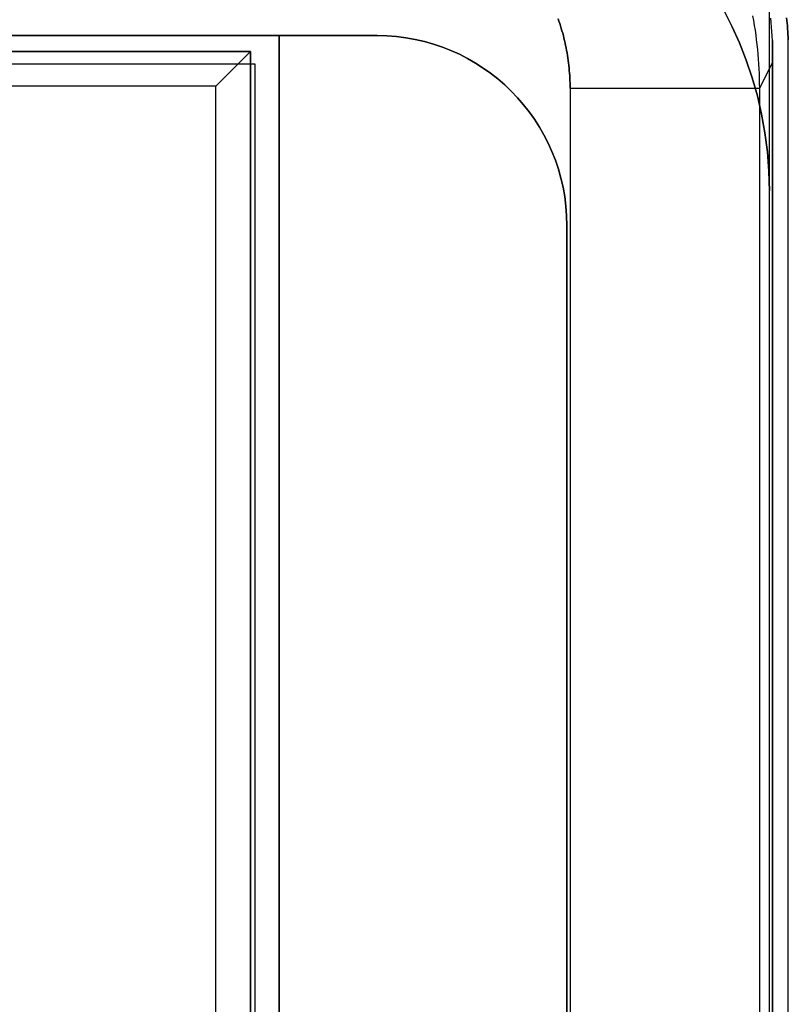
# Model space of a CAD drawing. Extents: x -1.48 to 1.48, y -1.03 to 1.03.
# Tile 86 of 90: x 1.24 to 1.48, y 0.35 to 0.66. Entities that reach past the tile are written whole.
import ezdxf

# ---------------------------------------------------------------- set-up
doc = ezdxf.new("R2010")
doc.units = 0
doc.layers.get('0').update_dxf_attribs({"linetype": 'CONTINUOUS'})

# ---------------------------------------------------------------- blocks, each defined once
blk = doc.blocks.new('*U1')
for p, q in [((1.476, 0.65348), (1.476, -0.6534)), ((1.481, -0.65353), (1.481, 0.65361)), ((1.481, 0.65361), (1.481, 0.65361, -0.094)), ((1.3125, 0.646, -1.502), (1.08, 0.646, -1.502)), ((1.3125, -0.646, -1.502), (1.3125, 0.646, -1.502)), ((1.47196, 0.6384, 0.09662), (1.476, 0.6465, 0.004)), ((1.3, 0.639, -1.502), (1.08, 0.639, -1.502)), ((1.3, -0.639, -1.502), (1.3, 0.639, -1.502)), ((1.41201, 0.6384, 0.154), (1.41201, -0.64258, 0.154)), ((1.41201, 0.6384, 0.154), (1.41201, -0.64258, 0.154)), ((1.47196, -0.64258, 0.09662), (1.47196, 0.6384, 0.09662))]:
    blk.add_line(p, q)
at = {"extrusion": (1, 0, 0)}
for p, q in [((1.476, 0.65348), (1.476, -0.6534)), ((1.481, -0.65353, -0.094), (1.481, 0.65361, -0.094)), ((1.481, 0.65361), (1.481, 0.65361, -0.094)), ((1.481, -0.65353), (1.481, 0.65361)), ((1.311, 0.65, -0.094), (1.311, -0.65, -0.094)), ((1.311, 0.65, -0.094), (1.311, 0.65, -0.952)), ((1.311, -0.65, -0.952), (1.311, 0.65, -0.952)), ((1.3125, -0.646, -1.502), (1.3125, 0.646, -1.502)), ((1.3125, 0.646, -1.502), (1.3125, 0.646, -1.5645)), ((1.3125, 0.349, -1.5645), (1.3125, 0.646, -1.5645)), ((1.476, -0.64662, 0.004), (1.476, 0.6465, 0.004))]:
    blk.add_line(p, q, dxfattribs=at)
at = {"extrusion": (0, 0, -1)}
for p, q in [((1.481, -0.65353, -0.094), (1.481, 0.65361, -0.094)), ((-1.311, 0.65, -0.094), (1.311, 0.65, -0.094)), ((1.311, 0.65, -0.094), (1.311, -0.65, -0.094)), ((1.3125, 0.646, -1.5645), (1.08, 0.646, -1.5645)), ((1.3125, 0.349, -1.5645), (1.3125, 0.646, -1.5645))]:
    blk.add_line(p, q, dxfattribs=at)
at = {"extrusion": (0, 1, 0)}
for p, q in [((-1.311, 0.65, -0.094), (1.311, 0.65, -0.094)), ((1.311, 0.65, -0.952), (-1.311, 0.65, -0.952)), ((1.311, 0.65, -0.094), (1.311, 0.65, -0.952)), ((1.3125, 0.646, -1.502), (1.08, 0.646, -1.502)), ((1.3125, 0.646, -1.5645), (1.08, 0.646, -1.5645)), ((1.3125, 0.646, -1.502), (1.3125, 0.646, -1.5645))]:
    blk.add_line(p, q, dxfattribs=at)
at = {"extrusion": (-1e-16, 0.9998, -0.019996)}
for p, q in [((1.311, 0.65, -0.952), (-1.311, 0.65, -0.952)), ((1.3, 0.639, -1.502), (1.311, 0.65, -0.952)), ((1.3, 0.639, -1.502), (1.08, 0.639, -1.502))]:
    blk.add_line(p, q, dxfattribs=at)
at = {"extrusion": (0.9998, 0, -0.019996)}
for p, q in [((1.3, 0.639, -1.502), (1.311, 0.65, -0.952)), ((1.311, -0.65, -0.952), (1.311, 0.65, -0.952)), ((1.3, -0.639, -1.502), (1.3, 0.639, -1.502))]:
    blk.add_line(p, q, dxfattribs=at)
at = {"extrusion": (0.999048, 0, 0.043619)}
for p, q in [((1.47196, 0.6384, 0.09662), (1.476, 0.6465, 0.004)), ((1.476, -0.64662, 0.004), (1.476, 0.6465, 0.004)), ((1.47196, -0.64258, 0.09662), (1.47196, 0.6384, 0.09662))]:
    blk.add_line(p, q, dxfattribs=at)
for points in [[(1.481, 0.65361, 0), (1.48095, 0.65451, 0), (1.48089, 0.6554, 0), (1.48083, 0.65629, 0), (1.48077, 0.65716, 0), (1.48069, 0.65804, 0), (1.48062, 0.6589, 0), (1.48054, 0.65976, 0), (1.48045, 0.66062, 0)], [(1.48045, 0.66062, -0.094), (1.48054, 0.65976, -0.094), (1.48062, 0.6589, -0.094), (1.48069, 0.65804, -0.094), (1.48077, 0.65716, -0.094), (1.48083, 0.65629, -0.094), (1.48089, 0.6554, -0.094), (1.48095, 0.65451, -0.094), (1.481, 0.65361, -0.094)], [(1.481, 0.65361, 0), (1.48095, 0.65451, 0), (1.48089, 0.6554, 0), (1.48083, 0.65629, 0), (1.48077, 0.65716, 0), (1.48069, 0.65804, 0), (1.48062, 0.6589, 0), (1.48054, 0.65976, 0), (1.48045, 0.66062, 0)], [(1.48045, 0.66062, -0.094), (1.48054, 0.65976, -0.094), (1.48062, 0.6589, -0.094), (1.48069, 0.65804, -0.094), (1.48077, 0.65716, -0.094), (1.48083, 0.65629, -0.094), (1.48089, 0.6554, -0.094), (1.48095, 0.65451, -0.094), (1.481, 0.65361, -0.094)], [(1.476, 0.65348, 0), (1.47592, 0.65489, 0), (1.47582, 0.65629, 0), (1.47571, 0.6577, 0), (1.47558, 0.6591, 0), (1.47543, 0.66051, 0)], [(1.476, 0.65348, 0), (1.47592, 0.65489, 0), (1.47582, 0.65629, 0), (1.47571, 0.6577, 0), (1.47558, 0.6591, 0), (1.47543, 0.66051, 0)], [(1.47196, 0.6384, 0.09662), (1.47194, 0.63993, 0.09668), (1.47191, 0.64146, 0.09674), (1.47186, 0.64299, 0.09681), (1.4718, 0.64452, 0.09687), (1.47171, 0.64604, 0.09693), (1.4716, 0.64757, 0.09699), (1.47148, 0.6491, 0.09705), (1.47133, 0.65062, 0.09712), (1.47117, 0.65214, 0.09718), (1.47099, 0.65366, 0.09724), (1.47079, 0.65518, 0.09729), (1.47058, 0.65669, 0.09735), (1.47034, 0.65821, 0.09741), (1.47009, 0.65972, 0.09747), (1.46981, 0.66122, 0.09753)], [(1.47196, 0.6384, 0.09662), (1.47194, 0.63993, 0.09668), (1.47191, 0.64146, 0.09674), (1.47186, 0.64299, 0.09681), (1.4718, 0.64452, 0.09687), (1.47171, 0.64604, 0.09693), (1.4716, 0.64757, 0.09699), (1.47148, 0.6491, 0.09705), (1.47133, 0.65062, 0.09712), (1.47117, 0.65214, 0.09718), (1.47099, 0.65366, 0.09724), (1.47079, 0.65518, 0.09729), (1.47058, 0.65669, 0.09735), (1.47034, 0.65821, 0.09741), (1.47009, 0.65972, 0.09747), (1.46981, 0.66122, 0.09753)], [(1.41201, 0.6384, 0.154), (1.41201, 0.63919, 0.154), (1.41199, 0.63999, 0.154), (1.41197, 0.64079, 0.154), (1.41194, 0.64159, 0.154), (1.41189, 0.64239, 0.154), (1.41184, 0.64318, 0.154), (1.41177, 0.64398, 0.154), (1.4117, 0.64477, 0.154), (1.41162, 0.64557, 0.154), (1.41153, 0.64636, 0.154), (1.41142, 0.64715, 0.154), (1.41131, 0.64794, 0.154), (1.41119, 0.64873, 0.154), (1.41106, 0.64952, 0.154), (1.41092, 0.65031, 0.154), (1.41077, 0.65109, 0.154), (1.41061, 0.65187, 0.154), (1.41044, 0.65265, 0.154), (1.41026, 0.65343, 0.154), (1.41007, 0.65421, 0.154), (1.40988, 0.65498, 0.154), (1.40967, 0.65575, 0.154), (1.40945, 0.65652, 0.154), (1.40923, 0.65728, 0.154), (1.40899, 0.65804, 0.154), (1.40875, 0.6588, 0.154), (1.40849, 0.65956, 0.154), (1.40823, 0.66031, 0.154)], [(1.40823, 0.66031, 0.154), (1.40849, 0.65956, 0.154), (1.40875, 0.6588, 0.154), (1.40899, 0.65804, 0.154), (1.40923, 0.65728, 0.154), (1.40945, 0.65652, 0.154), (1.40967, 0.65575, 0.154), (1.40988, 0.65498, 0.154), (1.41007, 0.65421, 0.154), (1.41026, 0.65343, 0.154), (1.41044, 0.65265, 0.154), (1.41061, 0.65187, 0.154), (1.41077, 0.65109, 0.154), (1.41092, 0.65031, 0.154), (1.41106, 0.64952, 0.154), (1.41119, 0.64873, 0.154), (1.41131, 0.64794, 0.154), (1.41142, 0.64715, 0.154), (1.41153, 0.64636, 0.154), (1.41162, 0.64557, 0.154), (1.4117, 0.64477, 0.154), (1.41177, 0.64398, 0.154), (1.41184, 0.64318, 0.154), (1.41189, 0.64239, 0.154), (1.41194, 0.64159, 0.154), (1.41197, 0.64079, 0.154), (1.41199, 0.63999, 0.154), (1.41201, 0.63919, 0.154), (1.41201, 0.6384, 0.154)], [(1.476, 0.6465, 0.004), (1.476, 0.64655, 0.004), (1.476, 0.6466, 0.004), (1.476, 0.64665, 0.004), (1.476, 0.64671, 0.004), (1.476, 0.64676, 0.00399), (1.476, 0.64681, 0.00399), (1.476, 0.64686, 0.00399), (1.476, 0.64692, 0.00398), (1.476, 0.64697, 0.00398), (1.476, 0.64702, 0.00398), (1.476, 0.64707, 0.00397), (1.476, 0.64712, 0.00396), (1.476, 0.64718, 0.00396), (1.476, 0.64723, 0.00395), (1.476, 0.64728, 0.00395), (1.476, 0.64733, 0.00394), (1.476, 0.64739, 0.00393), (1.476, 0.64744, 0.00392), (1.476, 0.64749, 0.00391), (1.476, 0.64754, 0.0039), (1.476, 0.6476, 0.00389), (1.476, 0.64765, 0.00388), (1.476, 0.6477, 0.00387), (1.476, 0.64775, 0.00386), (1.476, 0.64781, 0.00385), (1.476, 0.64786, 0.00383), (1.476, 0.64791, 0.00382), (1.476, 0.64797, 0.00381), (1.476, 0.64802, 0.00379), (1.476, 0.64807, 0.00378), (1.476, 0.64813, 0.00377), (1.476, 0.64818, 0.00375), (1.476, 0.64823, 0.00373), (1.476, 0.64829, 0.00372), (1.476, 0.64834, 0.0037), (1.476, 0.64839, 0.00368), (1.476, 0.64845, 0.00367), (1.476, 0.6485, 0.00365), (1.476, 0.64855, 0.00363), (1.476, 0.64861, 0.00361), (1.476, 0.64866, 0.00359), (1.476, 0.64871, 0.00357), (1.476, 0.64877, 0.00355), (1.476, 0.64882, 0.00353), (1.476, 0.64887, 0.00351), (1.476, 0.64893, 0.00348), (1.476, 0.64898, 0.00346), (1.476, 0.64904, 0.00344), (1.476, 0.64909, 0.00341), (1.476, 0.64914, 0.00339), (1.476, 0.6492, 0.00336), (1.476, 0.64925, 0.00334), (1.476, 0.64931, 0.00331), (1.476, 0.64936, 0.00329), (1.476, 0.64941, 0.00326), (1.476, 0.64947, 0.00323), (1.476, 0.64952, 0.00321), (1.476, 0.64958, 0.00318), (1.476, 0.64963, 0.00315), (1.476, 0.64968, 0.00312), (1.476, 0.64974, 0.00309), (1.476, 0.64979, 0.00306), (1.476, 0.64985, 0.00303), (1.476, 0.6499, 0.003), (1.476, 0.64996, 0.00297), (1.476, 0.65001, 0.00294), (1.476, 0.65007, 0.0029), (1.476, 0.65012, 0.00287), (1.476, 0.65017, 0.00284), (1.476, 0.65023, 0.0028), (1.476, 0.65028, 0.00277), (1.476, 0.65034, 0.00273), (1.476, 0.65039, 0.0027), (1.476, 0.65045, 0.00266), (1.476, 0.6505, 0.00263), (1.476, 0.65056, 0.00259), (1.476, 0.65061, 0.00255), (1.476, 0.65067, 0.00251), (1.476, 0.65072, 0.00248), (1.476, 0.65078, 0.00244), (1.476, 0.65083, 0.0024), (1.476, 0.65089, 0.00236), (1.476, 0.65094, 0.00232), (1.476, 0.651, 0.00228), (1.476, 0.65106, 0.00224), (1.476, 0.65111, 0.00219), (1.476, 0.65117, 0.00215), (1.476, 0.65122, 0.00211), (1.476, 0.65128, 0.00207), (1.476, 0.65133, 0.00202), (1.476, 0.65139, 0.00198), (1.476, 0.65144, 0.00193), (1.476, 0.6515, 0.00189), (1.476, 0.65156, 0.00184), (1.476, 0.65161, 0.0018), (1.476, 0.65167, 0.00175), (1.476, 0.65172, 0.0017), (1.476, 0.65178, 0.00166), (1.476, 0.65184, 0.00161), (1.476, 0.65189, 0.00156), (1.476, 0.65195, 0.00151), (1.476, 0.652, 0.00146), (1.476, 0.65206, 0.00141), (1.476, 0.65212, 0.00136), (1.476, 0.65217, 0.00131), (1.476, 0.65223, 0.00126), (1.476, 0.65228, 0.0012), (1.476, 0.65234, 0.00115), (1.476, 0.6524, 0.0011), (1.476, 0.65245, 0.00105), (1.476, 0.65251, 0.00099), (1.476, 0.65257, 0.00094), (1.476, 0.65262, 0.00088), (1.476, 0.65268, 0.00083), (1.476, 0.65274, 0.00077), (1.476, 0.65279, 0.00071), (1.476, 0.65285, 0.00066), (1.476, 0.65291, 0.0006), (1.476, 0.65296, 0.00054), (1.476, 0.65302, 0.00048), (1.476, 0.65308, 0.00043), (1.476, 0.65313, 0.00037), (1.476, 0.65319, 0.00031), (1.476, 0.65325, 0.00025), (1.476, 0.65331, 0.00019), (1.476, 0.65336, 0.00012), (1.476, 0.65342, 0.00006), (1.476, 0.65348, 0)], [(1.476, 0.65348, 0), (1.476, 0.65342, 0.00006), (1.476, 0.65336, 0.00012), (1.476, 0.65331, 0.00019), (1.476, 0.65325, 0.00025), (1.476, 0.65319, 0.00031), (1.476, 0.65313, 0.00037), (1.476, 0.65308, 0.00043), (1.476, 0.65302, 0.00048), (1.476, 0.65296, 0.00054), (1.476, 0.65291, 0.0006), (1.476, 0.65285, 0.00066), (1.476, 0.65279, 0.00071), (1.476, 0.65274, 0.00077), (1.476, 0.65268, 0.00083), (1.476, 0.65262, 0.00088), (1.476, 0.65257, 0.00094), (1.476, 0.65251, 0.00099), (1.476, 0.65245, 0.00105), (1.476, 0.6524, 0.0011), (1.476, 0.65234, 0.00115), (1.476, 0.65228, 0.0012), (1.476, 0.65223, 0.00126), (1.476, 0.65217, 0.00131), (1.476, 0.65212, 0.00136), (1.476, 0.65206, 0.00141), (1.476, 0.652, 0.00146), (1.476, 0.65195, 0.00151), (1.476, 0.65189, 0.00156), (1.476, 0.65184, 0.00161), (1.476, 0.65178, 0.00166), (1.476, 0.65172, 0.0017), (1.476, 0.65167, 0.00175), (1.476, 0.65161, 0.0018), (1.476, 0.65156, 0.00184), (1.476, 0.6515, 0.00189), (1.476, 0.65144, 0.00193), (1.476, 0.65139, 0.00198), (1.476, 0.65133, 0.00202), (1.476, 0.65128, 0.00207), (1.476, 0.65122, 0.00211), (1.476, 0.65117, 0.00215), (1.476, 0.65111, 0.00219), (1.476, 0.65106, 0.00224), (1.476, 0.651, 0.00228), (1.476, 0.65094, 0.00232), (1.476, 0.65089, 0.00236), (1.476, 0.65083, 0.0024), (1.476, 0.65078, 0.00244), (1.476, 0.65072, 0.00248), (1.476, 0.65067, 0.00251), (1.476, 0.65061, 0.00255), (1.476, 0.65056, 0.00259), (1.476, 0.6505, 0.00263), (1.476, 0.65045, 0.00266), (1.476, 0.65039, 0.0027), (1.476, 0.65034, 0.00273), (1.476, 0.65028, 0.00277), (1.476, 0.65023, 0.0028), (1.476, 0.65017, 0.00284), (1.476, 0.65012, 0.00287), (1.476, 0.65007, 0.0029), (1.476, 0.65001, 0.00294), (1.476, 0.64996, 0.00297), (1.476, 0.6499, 0.003), (1.476, 0.64985, 0.00303), (1.476, 0.64979, 0.00306), (1.476, 0.64974, 0.00309), (1.476, 0.64968, 0.00312), (1.476, 0.64963, 0.00315), (1.476, 0.64958, 0.00318), (1.476, 0.64952, 0.00321), (1.476, 0.64947, 0.00323), (1.476, 0.64941, 0.00326), (1.476, 0.64936, 0.00329), (1.476, 0.64931, 0.00331), (1.476, 0.64925, 0.00334), (1.476, 0.6492, 0.00336), (1.476, 0.64914, 0.00339), (1.476, 0.64909, 0.00341), (1.476, 0.64904, 0.00344), (1.476, 0.64898, 0.00346), (1.476, 0.64893, 0.00348), (1.476, 0.64887, 0.00351), (1.476, 0.64882, 0.00353), (1.476, 0.64877, 0.00355), (1.476, 0.64871, 0.00357), (1.476, 0.64866, 0.00359), (1.476, 0.64861, 0.00361), (1.476, 0.64855, 0.00363), (1.476, 0.6485, 0.00365), (1.476, 0.64845, 0.00367), (1.476, 0.64839, 0.00368), (1.476, 0.64834, 0.0037), (1.476, 0.64829, 0.00372), (1.476, 0.64823, 0.00373), (1.476, 0.64818, 0.00375), (1.476, 0.64813, 0.00377), (1.476, 0.64807, 0.00378), (1.476, 0.64802, 0.00379), (1.476, 0.64797, 0.00381), (1.476, 0.64791, 0.00382), (1.476, 0.64786, 0.00383), (1.476, 0.64781, 0.00385), (1.476, 0.64775, 0.00386), (1.476, 0.6477, 0.00387), (1.476, 0.64765, 0.00388), (1.476, 0.6476, 0.00389), (1.476, 0.64754, 0.0039), (1.476, 0.64749, 0.00391), (1.476, 0.64744, 0.00392), (1.476, 0.64739, 0.00393), (1.476, 0.64733, 0.00394), (1.476, 0.64728, 0.00395), (1.476, 0.64723, 0.00395), (1.476, 0.64718, 0.00396), (1.476, 0.64712, 0.00396), (1.476, 0.64707, 0.00397), (1.476, 0.64702, 0.00398), (1.476, 0.64697, 0.00398), (1.476, 0.64692, 0.00398), (1.476, 0.64686, 0.00399), (1.476, 0.64681, 0.00399), (1.476, 0.64676, 0.00399), (1.476, 0.64671, 0.004), (1.476, 0.64665, 0.004), (1.476, 0.6466, 0.004), (1.476, 0.64655, 0.004), (1.476, 0.6465, 0.004)]]:
    blk.add_polyline3d(points)
at = {"extrusion": (0, 1, 0)}
blk.add_arc((-1.41201, 0.094, 0.6384), 0.06, 90, 177.5, dxfattribs=at)
blk.add_arc((-1.41201, 0.094, 0.6384), 0.06, 90, 177.5, dxfattribs=at)
blk = doc.blocks.new('*U2')
for p, q in [((1.475, -0.731, -0.654), (1.475, 0.731, -0.654)), ((-1.32, 0.655, -0.654), (1.32, 0.655, -0.654)), ((1.32, 0.655, -0.654), (1.32, -0.655, -0.654)), ((1.351, 0.655, -0.729), (1.351, 0.655, -1.269)), ((1.475, 0.606, -0.729), (1.475, 0.606, -1.269)), ((1.411, 0.595, -0.729), (1.411, 0.595, -1.269))]:
    blk.add_line(p, q)
at = {"extrusion": (0, 0, -1)}
for p, q in [((1.475, 0.606, -0.729), (1.475, 0.731, -0.729)), ((1.351, 0.655, -1.269), (1.208, 0.655, -1.269)), ((1.32, 0.27, -0.729), (1.32, 0.655, -0.729)), ((1.32, 0.655, -0.729), (1.351, 0.655, -0.729)), ((1.475, -0.606, -1.269), (1.475, 0.606, -1.269)), ((1.411, -0.595, -1.269), (1.411, 0.595, -1.269)), ((1.411, 0.595, -0.729), (1.411, 0.27, -0.729))]:
    blk.add_line(p, q, dxfattribs=at)
at = {"extrusion": (1, 0, 0)}
for p, q in [((1.475, -0.731, -0.654), (1.475, 0.731, -0.654)), ((1.475, 0.606, -0.729), (1.475, 0.731, -0.729)), ((1.475, -0.606, -1.269), (1.475, 0.606, -1.269)), ((1.475, 0.606, -0.729), (1.475, 0.606, -1.269))]:
    blk.add_line(p, q, dxfattribs=at)
at = {"extrusion": (0, -1, 0)}
for p, q in [((-1.32, 0.655, -0.654), (1.32, 0.655, -0.654)), ((1.351, 0.655, -1.269), (1.208, 0.655, -1.269)), ((1.32, 0.655, -0.729), (1.351, 0.655, -0.729)), ((1.32, 0.655, -0.654), (1.32, 0.655, -0.729)), ((1.351, 0.655, -0.729), (1.351, 0.655, -1.269))]:
    blk.add_line(p, q, dxfattribs=at)
at = {"extrusion": (-1, 0, 0)}
for p, q in [((1.32, 0.655, -0.654), (1.32, -0.655, -0.654)), ((1.32, 0.655, -0.654), (1.32, 0.655, -0.729)), ((1.32, 0.27, -0.729), (1.32, 0.655, -0.729)), ((1.411, 0.595, -0.729), (1.411, 0.27, -0.729)), ((1.411, -0.595, -1.269), (1.411, 0.595, -1.269)), ((1.411, 0.595, -0.729), (1.411, 0.595, -1.269))]:
    blk.add_line(p, q, dxfattribs=at)
at = {"extrusion": (0, 0, -1)}
for centre, radius in [((-1.355, 0.606, 1.269), 0.12), ((-1.355, 0.606, 0.729), 0.12), ((-1.351, 0.595, 1.269), 0.06), ((-1.351, 0.595, 0.729), 0.06), ((-1.351, 0.595, 0.729), 0.06)]:
    blk.add_arc(centre, radius, 90, 180, dxfattribs=at)
for centre, radius, start in [((1.355, 0.606, -1.269), 0.12, 0), ((1.355, 0.606, -0.729), 0.12, 0), ((1.351, 0.595, -1.269), 0.06, 360)]:
    blk.add_arc(centre, radius, start, 90)

msp = doc.modelspace()

# ---------------------------------------------------------------- block references
for name in ['*U2', '*U1']:
    msp.add_blockref(name, (0, 0))

doc.saveas('drawing.dxf')
